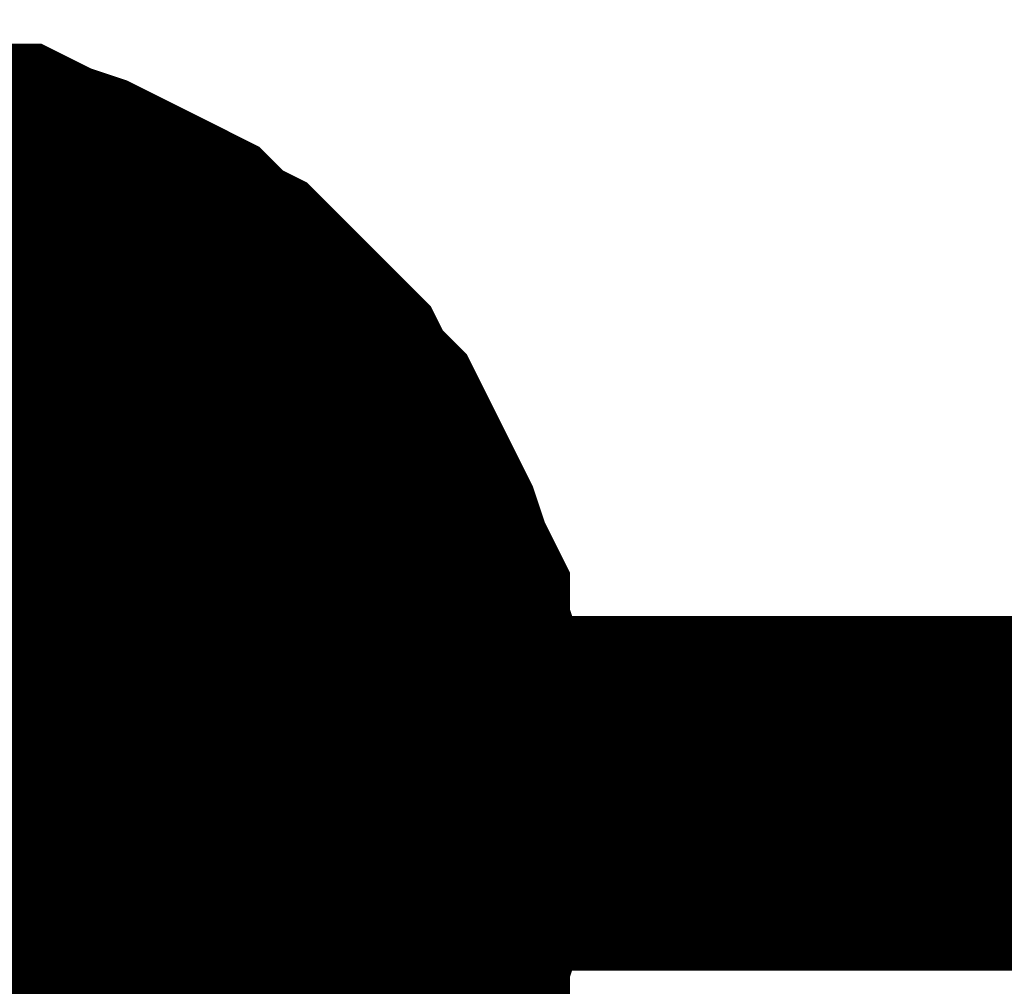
# Model space of a CAD drawing. Header units: inches. Extents: x 0 to 17, y 0 to 11.
# Tile 21 of 256: x 7.8069 to 7.8396, y 1.9435 to 1.9756. Entities that reach past the tile are written whole.
import ezdxf

# ---------------------------------------------------------------- set-up
doc = ezdxf.new("R2010")
doc.units = ezdxf.units.IN
doc.header["$MEASUREMENT"] = 0
doc.layers.add('Sheet', color=255, linetype='Continuous')

msp = doc.modelspace()

# ---------------------------------------------------------------- linework, layer by layer
at = {"layer": 'Sheet'}
for points in [[(7.800257, 1.969723, 0.0118, 0.0118, 0), (7.801446, 1.969723, 0.0118, 0.0118, 0), (7.802239, 1.969723, 0.0118, 0.0118, 0), (7.803428, 1.969327, 0.0118, 0.0118, 0), (7.804221, 1.969327, 0.0118, 0.0118, 0), (7.80541, 1.96893, 0.0118, 0.0118, 0), (7.806203, 1.96893, 0.0118, 0.0118, 0), (7.806996, 1.968534, 0.0118, 0.0118, 0), (7.808186, 1.968137, 0.0118, 0.0118, 0), (7.808979, 1.967741, 0.0118, 0.0118, 0), (7.809771, 1.967344, 0.0118, 0.0118, 0), (7.810564, 1.966948, 0.0118, 0.0118, 0), (7.811357, 1.966551, 0.0118, 0.0118, 0), (7.81215, 1.965758, 0.0118, 0.0118, 0), (7.812943, 1.965362, 0.0118, 0.0118, 0), (7.813736, 1.964569, 0.0118, 0.0118, 0), (7.814132, 1.964172, 0.0118, 0.0118, 0), (7.814925, 1.963379, 0.0118, 0.0118, 0), (7.815718, 1.962587, 0.0118, 0.0118, 0), (7.816115, 1.961794, 0.0118, 0.0118, 0), (7.816908, 1.961001, 0.0118, 0.0118, 0), (7.817304, 1.960208, 0.0118, 0.0118, 0), (7.817701, 1.959415, 0.0118, 0.0118, 0), (7.818097, 1.958622, 0.0118, 0.0118, 0), (7.818493, 1.957829, 0.0118, 0.0118, 0), (7.81889, 1.956639, 0.0118, 0.0118, 0), (7.819286, 1.955846, 0.0118, 0.0118, 0), (7.819286, 1.955053, 0.0118, 0.0118, 0), (7.819683, 1.953864, 0.0118, 0.0118, 0), (7.819683, 1.953071, 0.0118, 0.0118, 0), (7.820079, 1.951881, 0.0118, 0.0118, 0), (7.820079, 1.951089, 0.0118, 0.0118, 0), (7.820079, 1.949899, 0.0118, 0.0118, 0)], [(7.800257, 1.969723, 0.0118, 0.0118, 0), (7.801446, 1.969723, 0.0118, 0.0118, 0), (7.802239, 1.969723, 0.0118, 0.0118, 0), (7.803428, 1.969327, 0.0118, 0.0118, 0), (7.804221, 1.969327, 0.0118, 0.0118, 0), (7.80541, 1.96893, 0.0118, 0.0118, 0), (7.806203, 1.96893, 0.0118, 0.0118, 0), (7.806996, 1.968534, 0.0118, 0.0118, 0), (7.808186, 1.968137, 0.0118, 0.0118, 0), (7.808979, 1.967741, 0.0118, 0.0118, 0), (7.809771, 1.967344, 0.0118, 0.0118, 0), (7.810564, 1.966948, 0.0118, 0.0118, 0), (7.811357, 1.966551, 0.0118, 0.0118, 0), (7.81215, 1.965758, 0.0118, 0.0118, 0), (7.812943, 1.965362, 0.0118, 0.0118, 0), (7.813736, 1.964569, 0.0118, 0.0118, 0), (7.814132, 1.964172, 0.0118, 0.0118, 0), (7.814925, 1.963379, 0.0118, 0.0118, 0), (7.815718, 1.962587, 0.0118, 0.0118, 0), (7.816115, 1.961794, 0.0118, 0.0118, 0), (7.816908, 1.961001, 0.0118, 0.0118, 0), (7.817304, 1.960208, 0.0118, 0.0118, 0), (7.817701, 1.959415, 0.0118, 0.0118, 0), (7.818097, 1.958622, 0.0118, 0.0118, 0), (7.818493, 1.957829, 0.0118, 0.0118, 0), (7.81889, 1.956639, 0.0118, 0.0118, 0), (7.819286, 1.955846, 0.0118, 0.0118, 0), (7.819286, 1.955053, 0.0118, 0.0118, 0), (7.819683, 1.953864, 0.0118, 0.0118, 0), (7.819683, 1.953071, 0.0118, 0.0118, 0), (7.820079, 1.951881, 0.0118, 0.0118, 0), (7.820079, 1.951089, 0.0118, 0.0118, 0), (7.820079, 1.949899, 0.0118, 0.0118, 0)], [(7.800257, 1.969723, 0.0118, 0.0118, 0), (7.801446, 1.969723, 0.0118, 0.0118, 0), (7.802239, 1.969723, 0.0118, 0.0118, 0), (7.803428, 1.969327, 0.0118, 0.0118, 0), (7.804221, 1.969327, 0.0118, 0.0118, 0), (7.80541, 1.96893, 0.0118, 0.0118, 0), (7.806203, 1.96893, 0.0118, 0.0118, 0), (7.806996, 1.968534, 0.0118, 0.0118, 0), (7.808186, 1.968137, 0.0118, 0.0118, 0), (7.808979, 1.967741, 0.0118, 0.0118, 0), (7.809771, 1.967344, 0.0118, 0.0118, 0), (7.810564, 1.966948, 0.0118, 0.0118, 0), (7.811357, 1.966551, 0.0118, 0.0118, 0), (7.81215, 1.965758, 0.0118, 0.0118, 0), (7.812943, 1.965362, 0.0118, 0.0118, 0), (7.813736, 1.964569, 0.0118, 0.0118, 0), (7.814132, 1.964172, 0.0118, 0.0118, 0), (7.814925, 1.963379, 0.0118, 0.0118, 0), (7.815718, 1.962587, 0.0118, 0.0118, 0), (7.816115, 1.961794, 0.0118, 0.0118, 0), (7.816908, 1.961001, 0.0118, 0.0118, 0), (7.817304, 1.960208, 0.0118, 0.0118, 0), (7.817701, 1.959415, 0.0118, 0.0118, 0), (7.818097, 1.958622, 0.0118, 0.0118, 0), (7.818493, 1.957829, 0.0118, 0.0118, 0), (7.81889, 1.956639, 0.0118, 0.0118, 0), (7.819286, 1.955846, 0.0118, 0.0118, 0), (7.819286, 1.955053, 0.0118, 0.0118, 0), (7.819683, 1.953864, 0.0118, 0.0118, 0), (7.819683, 1.953071, 0.0118, 0.0118, 0), (7.820079, 1.951881, 0.0118, 0.0118, 0), (7.820079, 1.951089, 0.0118, 0.0118, 0), (7.820079, 1.949899, 0.0118, 0.0118, 0)], [(7.800257, 1.969723, 0.0118, 0.0118, 0), (7.801446, 1.969723, 0.0118, 0.0118, 0), (7.802239, 1.969723, 0.0118, 0.0118, 0), (7.803428, 1.969327, 0.0118, 0.0118, 0), (7.804221, 1.969327, 0.0118, 0.0118, 0), (7.80541, 1.96893, 0.0118, 0.0118, 0), (7.806203, 1.96893, 0.0118, 0.0118, 0), (7.806996, 1.968534, 0.0118, 0.0118, 0), (7.808186, 1.968137, 0.0118, 0.0118, 0), (7.808979, 1.967741, 0.0118, 0.0118, 0), (7.809771, 1.967344, 0.0118, 0.0118, 0), (7.810564, 1.966948, 0.0118, 0.0118, 0), (7.811357, 1.966551, 0.0118, 0.0118, 0), (7.81215, 1.965758, 0.0118, 0.0118, 0), (7.812943, 1.965362, 0.0118, 0.0118, 0), (7.813736, 1.964569, 0.0118, 0.0118, 0), (7.814132, 1.964172, 0.0118, 0.0118, 0), (7.814925, 1.963379, 0.0118, 0.0118, 0), (7.815718, 1.962587, 0.0118, 0.0118, 0), (7.816115, 1.961794, 0.0118, 0.0118, 0), (7.816908, 1.961001, 0.0118, 0.0118, 0), (7.817304, 1.960208, 0.0118, 0.0118, 0), (7.817701, 1.959415, 0.0118, 0.0118, 0), (7.818097, 1.958622, 0.0118, 0.0118, 0), (7.818493, 1.957829, 0.0118, 0.0118, 0), (7.81889, 1.956639, 0.0118, 0.0118, 0), (7.819286, 1.955846, 0.0118, 0.0118, 0), (7.819286, 1.955053, 0.0118, 0.0118, 0), (7.819683, 1.953864, 0.0118, 0.0118, 0), (7.819683, 1.953071, 0.0118, 0.0118, 0), (7.820079, 1.951881, 0.0118, 0.0118, 0), (7.820079, 1.951089, 0.0118, 0.0118, 0), (7.820079, 1.949899, 0.0118, 0.0118, 0)], [(7.800257, 1.969723, 0.0118, 0.0118, 0), (7.801446, 1.969723, 0.0118, 0.0118, 0), (7.802239, 1.969723, 0.0118, 0.0118, 0), (7.803428, 1.969327, 0.0118, 0.0118, 0), (7.804221, 1.969327, 0.0118, 0.0118, 0), (7.80541, 1.96893, 0.0118, 0.0118, 0), (7.806203, 1.96893, 0.0118, 0.0118, 0), (7.806996, 1.968534, 0.0118, 0.0118, 0), (7.808186, 1.968137, 0.0118, 0.0118, 0), (7.808979, 1.967741, 0.0118, 0.0118, 0), (7.809771, 1.967344, 0.0118, 0.0118, 0), (7.810564, 1.966948, 0.0118, 0.0118, 0), (7.811357, 1.966551, 0.0118, 0.0118, 0), (7.81215, 1.965758, 0.0118, 0.0118, 0), (7.812943, 1.965362, 0.0118, 0.0118, 0), (7.813736, 1.964569, 0.0118, 0.0118, 0), (7.814132, 1.964172, 0.0118, 0.0118, 0), (7.814925, 1.963379, 0.0118, 0.0118, 0), (7.815718, 1.962587, 0.0118, 0.0118, 0), (7.816115, 1.961794, 0.0118, 0.0118, 0), (7.816908, 1.961001, 0.0118, 0.0118, 0), (7.817304, 1.960208, 0.0118, 0.0118, 0), (7.817701, 1.959415, 0.0118, 0.0118, 0), (7.818097, 1.958622, 0.0118, 0.0118, 0), (7.818493, 1.957829, 0.0118, 0.0118, 0), (7.81889, 1.956639, 0.0118, 0.0118, 0), (7.819286, 1.955846, 0.0118, 0.0118, 0), (7.819286, 1.955053, 0.0118, 0.0118, 0), (7.819683, 1.953864, 0.0118, 0.0118, 0), (7.819683, 1.953071, 0.0118, 0.0118, 0), (7.820079, 1.951881, 0.0118, 0.0118, 0), (7.820079, 1.951089, 0.0118, 0.0118, 0), (7.820079, 1.949899, 0.0118, 0.0118, 0)], [(7.800257, 1.969723, 0.0118, 0.0118, 0), (7.801446, 1.969723, 0.0118, 0.0118, 0), (7.802239, 1.969723, 0.0118, 0.0118, 0), (7.803428, 1.969327, 0.0118, 0.0118, 0), (7.804221, 1.969327, 0.0118, 0.0118, 0), (7.80541, 1.96893, 0.0118, 0.0118, 0), (7.806203, 1.96893, 0.0118, 0.0118, 0), (7.806996, 1.968534, 0.0118, 0.0118, 0), (7.808186, 1.968137, 0.0118, 0.0118, 0), (7.808979, 1.967741, 0.0118, 0.0118, 0), (7.809771, 1.967344, 0.0118, 0.0118, 0), (7.810564, 1.966948, 0.0118, 0.0118, 0), (7.811357, 1.966551, 0.0118, 0.0118, 0), (7.81215, 1.965758, 0.0118, 0.0118, 0), (7.812943, 1.965362, 0.0118, 0.0118, 0), (7.813736, 1.964569, 0.0118, 0.0118, 0), (7.814132, 1.964172, 0.0118, 0.0118, 0), (7.814925, 1.963379, 0.0118, 0.0118, 0), (7.815718, 1.962587, 0.0118, 0.0118, 0), (7.816115, 1.961794, 0.0118, 0.0118, 0), (7.816908, 1.961001, 0.0118, 0.0118, 0), (7.817304, 1.960208, 0.0118, 0.0118, 0), (7.817701, 1.959415, 0.0118, 0.0118, 0), (7.818097, 1.958622, 0.0118, 0.0118, 0), (7.818493, 1.957829, 0.0118, 0.0118, 0), (7.81889, 1.956639, 0.0118, 0.0118, 0), (7.819286, 1.955846, 0.0118, 0.0118, 0), (7.819286, 1.955053, 0.0118, 0.0118, 0), (7.819683, 1.953864, 0.0118, 0.0118, 0), (7.819683, 1.953071, 0.0118, 0.0118, 0), (7.820079, 1.951881, 0.0118, 0.0118, 0), (7.820079, 1.951089, 0.0118, 0.0118, 0), (7.820079, 1.949899, 0.0118, 0.0118, 0)], [(7.804221, 1.969327, 0.0039, 0.0039, 0), (7.80541, 1.96893, 0.0039, 0.0039, 0), (7.806203, 1.96893, 0.0039, 0.0039, 0), (7.806996, 1.968534, 0.0039, 0.0039, 0), (7.808186, 1.968137, 0.0039, 0.0039, 0), (7.808979, 1.967741, 0.0039, 0.0039, 0), (7.809771, 1.967344, 0.0039, 0.0039, 0), (7.810564, 1.966948, 0.0039, 0.0039, 0), (7.811357, 1.966551, 0.0039, 0.0039, 0), (7.81215, 1.965758, 0.0039, 0.0039, 0), (7.812943, 1.965362, 0.0039, 0.0039, 0), (7.813736, 1.964569, 0.0039, 0.0039, 0), (7.814132, 1.964172, 0.0039, 0.0039, 0), (7.814925, 1.963379, 0.0039, 0.0039, 0), (7.815718, 1.962587, 0.0039, 0.0039, 0), (7.816115, 1.961794, 0.0039, 0.0039, 0), (7.816908, 1.961001, 0.0039, 0.0039, 0), (7.817304, 1.960208, 0.0039, 0.0039, 0), (7.817701, 1.959415, 0.0039, 0.0039, 0), (7.818097, 1.958622, 0.0039, 0.0039, 0), (7.818493, 1.957829, 0.0039, 0.0039, 0), (7.81889, 1.956639, 0.0039, 0.0039, 0), (7.819286, 1.955846, 0.0039, 0.0039, 0), (7.819286, 1.955053, 0.0039, 0.0039, 0), (7.819683, 1.953864, 0.0039, 0.0039, 0), (7.819683, 1.953071, 0.0039, 0.0039, 0), (7.820079, 1.951881, 0.0039, 0.0039, 0), (7.820079, 1.951089, 0.0039, 0.0039, 0), (7.820079, 1.949899, 0.0039, 0.0039, 0)], [(7.804221, 1.969327, 0.0039, 0.0039, 0), (7.80541, 1.96893, 0.0039, 0.0039, 0), (7.806203, 1.96893, 0.0039, 0.0039, 0), (7.806996, 1.968534, 0.0039, 0.0039, 0), (7.808186, 1.968137, 0.0039, 0.0039, 0), (7.808979, 1.967741, 0.0039, 0.0039, 0), (7.809771, 1.967344, 0.0039, 0.0039, 0), (7.810564, 1.966948, 0.0039, 0.0039, 0), (7.811357, 1.966551, 0.0039, 0.0039, 0), (7.81215, 1.965758, 0.0039, 0.0039, 0), (7.812943, 1.965362, 0.0039, 0.0039, 0), (7.813736, 1.964569, 0.0039, 0.0039, 0), (7.814132, 1.964172, 0.0039, 0.0039, 0), (7.814925, 1.963379, 0.0039, 0.0039, 0), (7.815718, 1.962587, 0.0039, 0.0039, 0), (7.816115, 1.961794, 0.0039, 0.0039, 0), (7.816908, 1.961001, 0.0039, 0.0039, 0), (7.817304, 1.960208, 0.0039, 0.0039, 0), (7.817701, 1.959415, 0.0039, 0.0039, 0), (7.818097, 1.958622, 0.0039, 0.0039, 0), (7.818493, 1.957829, 0.0039, 0.0039, 0), (7.81889, 1.956639, 0.0039, 0.0039, 0), (7.819286, 1.955846, 0.0039, 0.0039, 0), (7.819286, 1.955053, 0.0039, 0.0039, 0), (7.819683, 1.953864, 0.0039, 0.0039, 0), (7.819683, 1.953071, 0.0039, 0.0039, 0), (7.820079, 1.951881, 0.0039, 0.0039, 0), (7.820079, 1.951089, 0.0039, 0.0039, 0), (7.820079, 1.949899, 0.0039, 0.0039, 0)], [(7.804221, 1.969327, 0.0039, 0.0039, 0), (7.80541, 1.96893, 0.0039, 0.0039, 0), (7.806203, 1.96893, 0.0039, 0.0039, 0), (7.806996, 1.968534, 0.0039, 0.0039, 0), (7.808186, 1.968137, 0.0039, 0.0039, 0), (7.808979, 1.967741, 0.0039, 0.0039, 0), (7.809771, 1.967344, 0.0039, 0.0039, 0), (7.810564, 1.966948, 0.0039, 0.0039, 0), (7.811357, 1.966551, 0.0039, 0.0039, 0), (7.81215, 1.965758, 0.0039, 0.0039, 0), (7.812943, 1.965362, 0.0039, 0.0039, 0), (7.813736, 1.964569, 0.0039, 0.0039, 0), (7.814132, 1.964172, 0.0039, 0.0039, 0), (7.814925, 1.963379, 0.0039, 0.0039, 0), (7.815718, 1.962587, 0.0039, 0.0039, 0), (7.816115, 1.961794, 0.0039, 0.0039, 0), (7.816908, 1.961001, 0.0039, 0.0039, 0), (7.817304, 1.960208, 0.0039, 0.0039, 0), (7.817701, 1.959415, 0.0039, 0.0039, 0), (7.818097, 1.958622, 0.0039, 0.0039, 0), (7.818493, 1.957829, 0.0039, 0.0039, 0), (7.81889, 1.956639, 0.0039, 0.0039, 0), (7.819286, 1.955846, 0.0039, 0.0039, 0), (7.819286, 1.955053, 0.0039, 0.0039, 0), (7.819683, 1.953864, 0.0039, 0.0039, 0), (7.819683, 1.953071, 0.0039, 0.0039, 0), (7.820079, 1.951881, 0.0039, 0.0039, 0), (7.820079, 1.951089, 0.0039, 0.0039, 0), (7.820079, 1.949899, 0.0039, 0.0039, 0)], [(7.804221, 1.969327, 0.0039, 0.0039, 0), (7.80541, 1.96893, 0.0039, 0.0039, 0), (7.806203, 1.96893, 0.0039, 0.0039, 0), (7.806996, 1.968534, 0.0039, 0.0039, 0), (7.808186, 1.968137, 0.0039, 0.0039, 0), (7.808979, 1.967741, 0.0039, 0.0039, 0), (7.809771, 1.967344, 0.0039, 0.0039, 0), (7.810564, 1.966948, 0.0039, 0.0039, 0), (7.811357, 1.966551, 0.0039, 0.0039, 0), (7.81215, 1.965758, 0.0039, 0.0039, 0), (7.812943, 1.965362, 0.0039, 0.0039, 0), (7.813736, 1.964569, 0.0039, 0.0039, 0), (7.814132, 1.964172, 0.0039, 0.0039, 0), (7.814925, 1.963379, 0.0039, 0.0039, 0), (7.815718, 1.962587, 0.0039, 0.0039, 0), (7.816115, 1.961794, 0.0039, 0.0039, 0), (7.816908, 1.961001, 0.0039, 0.0039, 0), (7.817304, 1.960208, 0.0039, 0.0039, 0), (7.817701, 1.959415, 0.0039, 0.0039, 0), (7.818097, 1.958622, 0.0039, 0.0039, 0), (7.818493, 1.957829, 0.0039, 0.0039, 0), (7.81889, 1.956639, 0.0039, 0.0039, 0), (7.819286, 1.955846, 0.0039, 0.0039, 0), (7.819286, 1.955053, 0.0039, 0.0039, 0), (7.819683, 1.953864, 0.0039, 0.0039, 0), (7.819683, 1.953071, 0.0039, 0.0039, 0), (7.820079, 1.951881, 0.0039, 0.0039, 0), (7.820079, 1.951089, 0.0039, 0.0039, 0), (7.820079, 1.949899, 0.0039, 0.0039, 0)], [(7.804221, 1.969327, 0.0039, 0.0039, 0), (7.80541, 1.96893, 0.0039, 0.0039, 0), (7.806203, 1.96893, 0.0039, 0.0039, 0), (7.806996, 1.968534, 0.0039, 0.0039, 0), (7.808186, 1.968137, 0.0039, 0.0039, 0), (7.808979, 1.967741, 0.0039, 0.0039, 0), (7.809771, 1.967344, 0.0039, 0.0039, 0), (7.810564, 1.966948, 0.0039, 0.0039, 0), (7.811357, 1.966551, 0.0039, 0.0039, 0), (7.81215, 1.965758, 0.0039, 0.0039, 0), (7.812943, 1.965362, 0.0039, 0.0039, 0), (7.813736, 1.964569, 0.0039, 0.0039, 0), (7.814132, 1.964172, 0.0039, 0.0039, 0), (7.814925, 1.963379, 0.0039, 0.0039, 0), (7.815718, 1.962587, 0.0039, 0.0039, 0), (7.816115, 1.961794, 0.0039, 0.0039, 0), (7.816908, 1.961001, 0.0039, 0.0039, 0), (7.817304, 1.960208, 0.0039, 0.0039, 0), (7.817701, 1.959415, 0.0039, 0.0039, 0), (7.818097, 1.958622, 0.0039, 0.0039, 0), (7.818493, 1.957829, 0.0039, 0.0039, 0), (7.81889, 1.956639, 0.0039, 0.0039, 0), (7.819286, 1.955846, 0.0039, 0.0039, 0), (7.819286, 1.955053, 0.0039, 0.0039, 0), (7.819683, 1.953864, 0.0039, 0.0039, 0), (7.819683, 1.953071, 0.0039, 0.0039, 0), (7.820079, 1.951881, 0.0039, 0.0039, 0), (7.820079, 1.951089, 0.0039, 0.0039, 0), (7.820079, 1.949899, 0.0039, 0.0039, 0)], [(7.804221, 1.969327, 0.0039, 0.0039, 0), (7.80541, 1.96893, 0.0039, 0.0039, 0), (7.806203, 1.96893, 0.0039, 0.0039, 0), (7.806996, 1.968534, 0.0039, 0.0039, 0), (7.808186, 1.968137, 0.0039, 0.0039, 0), (7.808979, 1.967741, 0.0039, 0.0039, 0), (7.809771, 1.967344, 0.0039, 0.0039, 0), (7.810564, 1.966948, 0.0039, 0.0039, 0), (7.811357, 1.966551, 0.0039, 0.0039, 0), (7.81215, 1.965758, 0.0039, 0.0039, 0), (7.812943, 1.965362, 0.0039, 0.0039, 0), (7.813736, 1.964569, 0.0039, 0.0039, 0), (7.814132, 1.964172, 0.0039, 0.0039, 0), (7.814925, 1.963379, 0.0039, 0.0039, 0), (7.815718, 1.962587, 0.0039, 0.0039, 0), (7.816115, 1.961794, 0.0039, 0.0039, 0), (7.816908, 1.961001, 0.0039, 0.0039, 0), (7.817304, 1.960208, 0.0039, 0.0039, 0), (7.817701, 1.959415, 0.0039, 0.0039, 0), (7.818097, 1.958622, 0.0039, 0.0039, 0), (7.818493, 1.957829, 0.0039, 0.0039, 0), (7.81889, 1.956639, 0.0039, 0.0039, 0), (7.819286, 1.955846, 0.0039, 0.0039, 0), (7.819286, 1.955053, 0.0039, 0.0039, 0), (7.819683, 1.953864, 0.0039, 0.0039, 0), (7.819683, 1.953071, 0.0039, 0.0039, 0), (7.820079, 1.951881, 0.0039, 0.0039, 0), (7.820079, 1.951089, 0.0039, 0.0039, 0), (7.820079, 1.949899, 0.0039, 0.0039, 0)], [(7.800257, 1.949899, 0.0118, 0.0118, 0), (8.35014, 1.949899, 0.0118, 0.0118, 0)], [(7.820079, 1.949899, 0.0118, 0.0118, 0), (7.820079, 1.94871, 0.0118, 0.0118, 0), (7.820079, 1.947917, 0.0118, 0.0118, 0), (7.819683, 1.946727, 0.0118, 0.0118, 0), (7.819683, 1.945934, 0.0118, 0.0118, 0), (7.819286, 1.944745, 0.0118, 0.0118, 0), (7.819286, 1.943952, 0.0118, 0.0118, 0), (7.81889, 1.943159, 0.0118, 0.0118, 0), (7.818493, 1.941969, 0.0118, 0.0118, 0), (7.818097, 1.941176, 0.0118, 0.0118, 0), (7.817701, 1.940384, 0.0118, 0.0118, 0), (7.817304, 1.939591, 0.0118, 0.0118, 0), (7.816908, 1.938798, 0.0118, 0.0118, 0), (7.816115, 1.938005, 0.0118, 0.0118, 0), (7.815718, 1.937212, 0.0118, 0.0118, 0)], [(7.820079, 1.949899, 0.0118, 0.0118, 0), (7.820079, 1.94871, 0.0118, 0.0118, 0), (7.820079, 1.947917, 0.0118, 0.0118, 0), (7.819683, 1.946727, 0.0118, 0.0118, 0), (7.819683, 1.945934, 0.0118, 0.0118, 0), (7.819286, 1.944745, 0.0118, 0.0118, 0), (7.819286, 1.943952, 0.0118, 0.0118, 0), (7.81889, 1.943159, 0.0118, 0.0118, 0), (7.818493, 1.941969, 0.0118, 0.0118, 0), (7.818097, 1.941176, 0.0118, 0.0118, 0), (7.817701, 1.940384, 0.0118, 0.0118, 0), (7.817304, 1.939591, 0.0118, 0.0118, 0), (7.816908, 1.938798, 0.0118, 0.0118, 0), (7.816115, 1.938005, 0.0118, 0.0118, 0), (7.815718, 1.937212, 0.0118, 0.0118, 0)], [(7.820079, 1.949899, 0.0118, 0.0118, 0), (7.820079, 1.94871, 0.0118, 0.0118, 0), (7.820079, 1.947917, 0.0118, 0.0118, 0), (7.819683, 1.946727, 0.0118, 0.0118, 0), (7.819683, 1.945934, 0.0118, 0.0118, 0), (7.819286, 1.944745, 0.0118, 0.0118, 0), (7.819286, 1.943952, 0.0118, 0.0118, 0), (7.81889, 1.943159, 0.0118, 0.0118, 0), (7.818493, 1.941969, 0.0118, 0.0118, 0), (7.818097, 1.941176, 0.0118, 0.0118, 0), (7.817701, 1.940384, 0.0118, 0.0118, 0), (7.817304, 1.939591, 0.0118, 0.0118, 0), (7.816908, 1.938798, 0.0118, 0.0118, 0), (7.816115, 1.938005, 0.0118, 0.0118, 0), (7.815718, 1.937212, 0.0118, 0.0118, 0)], [(7.820079, 1.949899, 0.0118, 0.0118, 0), (7.820079, 1.94871, 0.0118, 0.0118, 0), (7.820079, 1.947917, 0.0118, 0.0118, 0), (7.819683, 1.946727, 0.0118, 0.0118, 0), (7.819683, 1.945934, 0.0118, 0.0118, 0), (7.819286, 1.944745, 0.0118, 0.0118, 0), (7.819286, 1.943952, 0.0118, 0.0118, 0), (7.81889, 1.943159, 0.0118, 0.0118, 0), (7.818493, 1.941969, 0.0118, 0.0118, 0), (7.818097, 1.941176, 0.0118, 0.0118, 0), (7.817701, 1.940384, 0.0118, 0.0118, 0), (7.817304, 1.939591, 0.0118, 0.0118, 0), (7.816908, 1.938798, 0.0118, 0.0118, 0), (7.816115, 1.938005, 0.0118, 0.0118, 0), (7.815718, 1.937212, 0.0118, 0.0118, 0)], [(7.820079, 1.949899, 0.0118, 0.0118, 0), (7.820079, 1.94871, 0.0118, 0.0118, 0), (7.820079, 1.947917, 0.0118, 0.0118, 0), (7.819683, 1.946727, 0.0118, 0.0118, 0), (7.819683, 1.945934, 0.0118, 0.0118, 0), (7.819286, 1.944745, 0.0118, 0.0118, 0), (7.819286, 1.943952, 0.0118, 0.0118, 0), (7.81889, 1.943159, 0.0118, 0.0118, 0), (7.818493, 1.941969, 0.0118, 0.0118, 0), (7.818097, 1.941176, 0.0118, 0.0118, 0), (7.817701, 1.940384, 0.0118, 0.0118, 0), (7.817304, 1.939591, 0.0118, 0.0118, 0), (7.816908, 1.938798, 0.0118, 0.0118, 0), (7.816115, 1.938005, 0.0118, 0.0118, 0), (7.815718, 1.937212, 0.0118, 0.0118, 0)], [(7.820079, 1.949899, 0.0118, 0.0118, 0), (7.820079, 1.94871, 0.0118, 0.0118, 0), (7.820079, 1.947917, 0.0118, 0.0118, 0), (7.819683, 1.946727, 0.0118, 0.0118, 0), (7.819683, 1.945934, 0.0118, 0.0118, 0), (7.819286, 1.944745, 0.0118, 0.0118, 0), (7.819286, 1.943952, 0.0118, 0.0118, 0), (7.81889, 1.943159, 0.0118, 0.0118, 0), (7.818493, 1.941969, 0.0118, 0.0118, 0), (7.818097, 1.941176, 0.0118, 0.0118, 0), (7.817701, 1.940384, 0.0118, 0.0118, 0), (7.817304, 1.939591, 0.0118, 0.0118, 0), (7.816908, 1.938798, 0.0118, 0.0118, 0), (7.816115, 1.938005, 0.0118, 0.0118, 0), (7.815718, 1.937212, 0.0118, 0.0118, 0)], [(7.820079, 1.949899, 0.0118, 0.0118, 0), (7.820079, 1.949899, 0.0118, 0.0118, 0), (7.820079, 1.949899, 0.0118, 0.0118, 0), (7.820079, 1.949899, 0.0118, 0.0118, 0), (7.820079, 1.949899, 0.0118, 0.0118, 0), (7.820079, 1.949899, 0.0118, 0.0118, 0), (7.820079, 1.949899, 0.0118, 0.0118, 0), (7.820079, 1.949899, 0.0118, 0.0118, 0), (7.820079, 1.949899, 0.0118, 0.0118, 0), (7.820079, 1.949899, 0.0118, 0.0118, 0), (7.820079, 1.949899, 0.0118, 0.0118, 0), (7.820079, 1.949899, 0.0118, 0.0118, 0), (7.820079, 1.949899, 0.0118, 0.0118, 0), (7.820079, 1.949899, 0.0118, 0.0118, 0), (7.820079, 1.949899, 0.0118, 0.0118, 0), (7.820079, 1.949899, 0.0118, 0.0118, 0), (7.820079, 1.949899, 0.0118, 0.0118, 0), (7.820079, 1.949899, 0.0118, 0.0118, 0), (7.820079, 1.949899, 0.0118, 0.0118, 0), (7.820079, 1.949899, 0.0118, 0.0118, 0), (7.820079, 1.949899, 0.0118, 0.0118, 0), (7.820079, 1.949899, 0.0118, 0.0118, 0), (7.820079, 1.949899, 0.0118, 0.0118, 0), (7.820079, 1.949899, 0.0118, 0.0118, 0), (7.820079, 1.949899, 0.0118, 0.0118, 0), (7.820079, 1.949899, 0.0118, 0.0118, 0), (7.820079, 1.949899, 0.0118, 0.0118, 0), (7.820079, 1.949899, 0.0118, 0.0118, 0), (7.820079, 1.949899, 0.0118, 0.0118, 0), (7.820079, 1.949899, 0.0118, 0.0118, 0), (7.820079, 1.949899, 0.0118, 0.0118, 0), (7.820079, 1.949899, 0.0118, 0.0118, 0), (7.820079, 1.949899, 0.0118, 0.0118, 0)], [(7.820079, 1.949899, 0.0118, 0.0118, 0), (7.820079, 1.949899, 0.0118, 0.0118, 0)], [(7.820079, 1.949899, 0.0118, 0.0118, 0), (7.820079, 1.949899, 0.0118, 0.0118, 0), (7.820079, 1.949899, 0.0118, 0.0118, 0), (7.820079, 1.949899, 0.0118, 0.0118, 0), (7.820079, 1.949899, 0.0118, 0.0118, 0), (7.820079, 1.949899, 0.0118, 0.0118, 0), (7.820079, 1.949899, 0.0118, 0.0118, 0), (7.820079, 1.949899, 0.0118, 0.0118, 0), (7.820079, 1.949899, 0.0118, 0.0118, 0), (7.820079, 1.949899, 0.0118, 0.0118, 0), (7.820079, 1.949899, 0.0118, 0.0118, 0), (7.820079, 1.949899, 0.0118, 0.0118, 0), (7.820079, 1.949899, 0.0118, 0.0118, 0), (7.820079, 1.949899, 0.0118, 0.0118, 0), (7.820079, 1.949899, 0.0118, 0.0118, 0), (7.820079, 1.949899, 0.0118, 0.0118, 0), (7.820079, 1.949899, 0.0118, 0.0118, 0), (7.820079, 1.949899, 0.0118, 0.0118, 0), (7.820079, 1.949899, 0.0118, 0.0118, 0), (7.820079, 1.949899, 0.0118, 0.0118, 0), (7.820079, 1.949899, 0.0118, 0.0118, 0), (7.820079, 1.949899, 0.0118, 0.0118, 0), (7.820079, 1.949899, 0.0118, 0.0118, 0), (7.820079, 1.949899, 0.0118, 0.0118, 0), (7.820079, 1.949899, 0.0118, 0.0118, 0), (7.820079, 1.949899, 0.0118, 0.0118, 0), (7.820079, 1.949899, 0.0118, 0.0118, 0), (7.820079, 1.949899, 0.0118, 0.0118, 0), (7.820079, 1.949899, 0.0118, 0.0118, 0), (7.820079, 1.949899, 0.0118, 0.0118, 0), (7.820079, 1.949899, 0.0118, 0.0118, 0), (7.820079, 1.949899, 0.0118, 0.0118, 0), (7.820079, 1.949899, 0.0118, 0.0118, 0)], [(7.820079, 1.949899, 0.0118, 0.0118, 0), (7.820079, 1.949899, 0.0118, 0.0118, 0)], [(7.820079, 1.949899, 0.0118, 0.0118, 0), (7.820079, 1.949899, 0.0118, 0.0118, 0), (7.820079, 1.949899, 0.0118, 0.0118, 0), (7.820079, 1.949899, 0.0118, 0.0118, 0), (7.820079, 1.949899, 0.0118, 0.0118, 0), (7.820079, 1.949899, 0.0118, 0.0118, 0), (7.820079, 1.949899, 0.0118, 0.0118, 0), (7.820079, 1.949899, 0.0118, 0.0118, 0), (7.820079, 1.949899, 0.0118, 0.0118, 0), (7.820079, 1.949899, 0.0118, 0.0118, 0), (7.820079, 1.949899, 0.0118, 0.0118, 0), (7.820079, 1.949899, 0.0118, 0.0118, 0), (7.820079, 1.949899, 0.0118, 0.0118, 0), (7.820079, 1.949899, 0.0118, 0.0118, 0), (7.820079, 1.949899, 0.0118, 0.0118, 0), (7.820079, 1.949899, 0.0118, 0.0118, 0), (7.820079, 1.949899, 0.0118, 0.0118, 0), (7.820079, 1.949899, 0.0118, 0.0118, 0), (7.820079, 1.949899, 0.0118, 0.0118, 0), (7.820079, 1.949899, 0.0118, 0.0118, 0), (7.820079, 1.949899, 0.0118, 0.0118, 0), (7.820079, 1.949899, 0.0118, 0.0118, 0), (7.820079, 1.949899, 0.0118, 0.0118, 0), (7.820079, 1.949899, 0.0118, 0.0118, 0), (7.820079, 1.949899, 0.0118, 0.0118, 0), (7.820079, 1.949899, 0.0118, 0.0118, 0), (7.820079, 1.949899, 0.0118, 0.0118, 0), (7.820079, 1.949899, 0.0118, 0.0118, 0), (7.820079, 1.949899, 0.0118, 0.0118, 0), (7.820079, 1.949899, 0.0118, 0.0118, 0), (7.820079, 1.949899, 0.0118, 0.0118, 0), (7.820079, 1.949899, 0.0118, 0.0118, 0), (7.820079, 1.949899, 0.0118, 0.0118, 0)], [(7.820079, 1.949899, 0.0118, 0.0118, 0), (7.820079, 1.949899, 0.0118, 0.0118, 0)], [(7.820079, 1.949899, 0.0118, 0.0118, 0), (7.820079, 1.949899, 0.0118, 0.0118, 0), (7.820079, 1.949899, 0.0118, 0.0118, 0), (7.820079, 1.949899, 0.0118, 0.0118, 0), (7.820079, 1.949899, 0.0118, 0.0118, 0), (7.820079, 1.949899, 0.0118, 0.0118, 0), (7.820079, 1.949899, 0.0118, 0.0118, 0), (7.820079, 1.949899, 0.0118, 0.0118, 0), (7.820079, 1.949899, 0.0118, 0.0118, 0), (7.820079, 1.949899, 0.0118, 0.0118, 0), (7.820079, 1.949899, 0.0118, 0.0118, 0), (7.820079, 1.949899, 0.0118, 0.0118, 0), (7.820079, 1.949899, 0.0118, 0.0118, 0), (7.820079, 1.949899, 0.0118, 0.0118, 0), (7.820079, 1.949899, 0.0118, 0.0118, 0), (7.820079, 1.949899, 0.0118, 0.0118, 0), (7.820079, 1.949899, 0.0118, 0.0118, 0), (7.820079, 1.949899, 0.0118, 0.0118, 0), (7.820079, 1.949899, 0.0118, 0.0118, 0), (7.820079, 1.949899, 0.0118, 0.0118, 0), (7.820079, 1.949899, 0.0118, 0.0118, 0), (7.820079, 1.949899, 0.0118, 0.0118, 0), (7.820079, 1.949899, 0.0118, 0.0118, 0), (7.820079, 1.949899, 0.0118, 0.0118, 0), (7.820079, 1.949899, 0.0118, 0.0118, 0), (7.820079, 1.949899, 0.0118, 0.0118, 0), (7.820079, 1.949899, 0.0118, 0.0118, 0), (7.820079, 1.949899, 0.0118, 0.0118, 0), (7.820079, 1.949899, 0.0118, 0.0118, 0), (7.820079, 1.949899, 0.0118, 0.0118, 0), (7.820079, 1.949899, 0.0118, 0.0118, 0), (7.820079, 1.949899, 0.0118, 0.0118, 0), (7.820079, 1.949899, 0.0118, 0.0118, 0)], [(7.820079, 1.949899, 0.0118, 0.0118, 0), (7.820079, 1.949899, 0.0118, 0.0118, 0)], [(7.820079, 1.949899, 0.0118, 0.0118, 0), (7.820079, 1.949899, 0.0118, 0.0118, 0), (7.820079, 1.949899, 0.0118, 0.0118, 0), (7.820079, 1.949899, 0.0118, 0.0118, 0), (7.820079, 1.949899, 0.0118, 0.0118, 0), (7.820079, 1.949899, 0.0118, 0.0118, 0), (7.820079, 1.949899, 0.0118, 0.0118, 0), (7.820079, 1.949899, 0.0118, 0.0118, 0), (7.820079, 1.949899, 0.0118, 0.0118, 0), (7.820079, 1.949899, 0.0118, 0.0118, 0), (7.820079, 1.949899, 0.0118, 0.0118, 0), (7.820079, 1.949899, 0.0118, 0.0118, 0), (7.820079, 1.949899, 0.0118, 0.0118, 0), (7.820079, 1.949899, 0.0118, 0.0118, 0), (7.820079, 1.949899, 0.0118, 0.0118, 0), (7.820079, 1.949899, 0.0118, 0.0118, 0), (7.820079, 1.949899, 0.0118, 0.0118, 0), (7.820079, 1.949899, 0.0118, 0.0118, 0), (7.820079, 1.949899, 0.0118, 0.0118, 0), (7.820079, 1.949899, 0.0118, 0.0118, 0), (7.820079, 1.949899, 0.0118, 0.0118, 0), (7.820079, 1.949899, 0.0118, 0.0118, 0), (7.820079, 1.949899, 0.0118, 0.0118, 0), (7.820079, 1.949899, 0.0118, 0.0118, 0), (7.820079, 1.949899, 0.0118, 0.0118, 0), (7.820079, 1.949899, 0.0118, 0.0118, 0), (7.820079, 1.949899, 0.0118, 0.0118, 0), (7.820079, 1.949899, 0.0118, 0.0118, 0), (7.820079, 1.949899, 0.0118, 0.0118, 0), (7.820079, 1.949899, 0.0118, 0.0118, 0), (7.820079, 1.949899, 0.0118, 0.0118, 0), (7.820079, 1.949899, 0.0118, 0.0118, 0), (7.820079, 1.949899, 0.0118, 0.0118, 0)], [(7.820079, 1.949899, 0.0118, 0.0118, 0), (7.820079, 1.949899, 0.0118, 0.0118, 0)], [(7.820079, 1.949899, 0.0118, 0.0118, 0), (7.820079, 1.949899, 0.0118, 0.0118, 0), (7.820079, 1.949899, 0.0118, 0.0118, 0), (7.820079, 1.949899, 0.0118, 0.0118, 0), (7.820079, 1.949899, 0.0118, 0.0118, 0), (7.820079, 1.949899, 0.0118, 0.0118, 0), (7.820079, 1.949899, 0.0118, 0.0118, 0), (7.820079, 1.949899, 0.0118, 0.0118, 0), (7.820079, 1.949899, 0.0118, 0.0118, 0), (7.820079, 1.949899, 0.0118, 0.0118, 0), (7.820079, 1.949899, 0.0118, 0.0118, 0), (7.820079, 1.949899, 0.0118, 0.0118, 0), (7.820079, 1.949899, 0.0118, 0.0118, 0), (7.820079, 1.949899, 0.0118, 0.0118, 0), (7.820079, 1.949899, 0.0118, 0.0118, 0), (7.820079, 1.949899, 0.0118, 0.0118, 0), (7.820079, 1.949899, 0.0118, 0.0118, 0), (7.820079, 1.949899, 0.0118, 0.0118, 0), (7.820079, 1.949899, 0.0118, 0.0118, 0), (7.820079, 1.949899, 0.0118, 0.0118, 0), (7.820079, 1.949899, 0.0118, 0.0118, 0), (7.820079, 1.949899, 0.0118, 0.0118, 0), (7.820079, 1.949899, 0.0118, 0.0118, 0), (7.820079, 1.949899, 0.0118, 0.0118, 0), (7.820079, 1.949899, 0.0118, 0.0118, 0), (7.820079, 1.949899, 0.0118, 0.0118, 0), (7.820079, 1.949899, 0.0118, 0.0118, 0), (7.820079, 1.949899, 0.0118, 0.0118, 0), (7.820079, 1.949899, 0.0118, 0.0118, 0), (7.820079, 1.949899, 0.0118, 0.0118, 0), (7.820079, 1.949899, 0.0118, 0.0118, 0), (7.820079, 1.949899, 0.0118, 0.0118, 0), (7.820079, 1.949899, 0.0118, 0.0118, 0)], [(7.820079, 1.949899, 0.0118, 0.0118, 0), (7.820079, 1.949899, 0.0118, 0.0118, 0)], [(7.820079, 1.949899, 0.0039, 0.0039, 0), (7.820079, 1.94871, 0.0039, 0.0039, 0), (7.820079, 1.947917, 0.0039, 0.0039, 0), (7.819683, 1.946727, 0.0039, 0.0039, 0), (7.819683, 1.945934, 0.0039, 0.0039, 0), (7.819286, 1.944745, 0.0039, 0.0039, 0), (7.819286, 1.943952, 0.0039, 0.0039, 0), (7.81889, 1.943159, 0.0039, 0.0039, 0), (7.818493, 1.941969, 0.0039, 0.0039, 0), (7.818097, 1.941176, 0.0039, 0.0039, 0)], [(7.820079, 1.949899, 0.0039, 0.0039, 0), (7.820079, 1.94871, 0.0039, 0.0039, 0), (7.820079, 1.947917, 0.0039, 0.0039, 0), (7.819683, 1.946727, 0.0039, 0.0039, 0), (7.819683, 1.945934, 0.0039, 0.0039, 0), (7.819286, 1.944745, 0.0039, 0.0039, 0), (7.819286, 1.943952, 0.0039, 0.0039, 0), (7.81889, 1.943159, 0.0039, 0.0039, 0), (7.818493, 1.941969, 0.0039, 0.0039, 0), (7.818097, 1.941176, 0.0039, 0.0039, 0)], [(7.820079, 1.949899, 0.0039, 0.0039, 0), (7.820079, 1.94871, 0.0039, 0.0039, 0), (7.820079, 1.947917, 0.0039, 0.0039, 0), (7.819683, 1.946727, 0.0039, 0.0039, 0), (7.819683, 1.945934, 0.0039, 0.0039, 0), (7.819286, 1.944745, 0.0039, 0.0039, 0), (7.819286, 1.943952, 0.0039, 0.0039, 0), (7.81889, 1.943159, 0.0039, 0.0039, 0), (7.818493, 1.941969, 0.0039, 0.0039, 0), (7.818097, 1.941176, 0.0039, 0.0039, 0)], [(7.820079, 1.949899, 0.0039, 0.0039, 0), (7.820079, 1.94871, 0.0039, 0.0039, 0), (7.820079, 1.947917, 0.0039, 0.0039, 0), (7.819683, 1.946727, 0.0039, 0.0039, 0), (7.819683, 1.945934, 0.0039, 0.0039, 0), (7.819286, 1.944745, 0.0039, 0.0039, 0), (7.819286, 1.943952, 0.0039, 0.0039, 0), (7.81889, 1.943159, 0.0039, 0.0039, 0), (7.818493, 1.941969, 0.0039, 0.0039, 0), (7.818097, 1.941176, 0.0039, 0.0039, 0)], [(7.820079, 1.949899, 0.0039, 0.0039, 0), (7.820079, 1.94871, 0.0039, 0.0039, 0), (7.820079, 1.947917, 0.0039, 0.0039, 0), (7.819683, 1.946727, 0.0039, 0.0039, 0), (7.819683, 1.945934, 0.0039, 0.0039, 0), (7.819286, 1.944745, 0.0039, 0.0039, 0), (7.819286, 1.943952, 0.0039, 0.0039, 0), (7.81889, 1.943159, 0.0039, 0.0039, 0), (7.818493, 1.941969, 0.0039, 0.0039, 0), (7.818097, 1.941176, 0.0039, 0.0039, 0)], [(7.820079, 1.949899, 0.0039, 0.0039, 0), (7.820079, 1.94871, 0.0039, 0.0039, 0), (7.820079, 1.947917, 0.0039, 0.0039, 0), (7.819683, 1.946727, 0.0039, 0.0039, 0), (7.819683, 1.945934, 0.0039, 0.0039, 0), (7.819286, 1.944745, 0.0039, 0.0039, 0), (7.819286, 1.943952, 0.0039, 0.0039, 0), (7.81889, 1.943159, 0.0039, 0.0039, 0), (7.818493, 1.941969, 0.0039, 0.0039, 0), (7.818097, 1.941176, 0.0039, 0.0039, 0)], [(7.820079, 1.949899, 0.0039, 0.0039, 0), (7.820079, 1.949899, 0.0039, 0.0039, 0), (7.820079, 1.949899, 0.0039, 0.0039, 0), (7.820079, 1.949899, 0.0039, 0.0039, 0), (7.820079, 1.949899, 0.0039, 0.0039, 0), (7.820079, 1.949899, 0.0039, 0.0039, 0), (7.820079, 1.949899, 0.0039, 0.0039, 0), (7.820079, 1.949899, 0.0039, 0.0039, 0), (7.820079, 1.949899, 0.0039, 0.0039, 0), (7.820079, 1.949899, 0.0039, 0.0039, 0), (7.820079, 1.949899, 0.0039, 0.0039, 0), (7.820079, 1.949899, 0.0039, 0.0039, 0), (7.820079, 1.949899, 0.0039, 0.0039, 0), (7.820079, 1.949899, 0.0039, 0.0039, 0), (7.820079, 1.949899, 0.0039, 0.0039, 0), (7.820079, 1.949899, 0.0039, 0.0039, 0), (7.820079, 1.949899, 0.0039, 0.0039, 0), (7.820079, 1.949899, 0.0039, 0.0039, 0), (7.820079, 1.949899, 0.0039, 0.0039, 0), (7.820079, 1.949899, 0.0039, 0.0039, 0), (7.820079, 1.949899, 0.0039, 0.0039, 0), (7.820079, 1.949899, 0.0039, 0.0039, 0), (7.820079, 1.949899, 0.0039, 0.0039, 0), (7.820079, 1.949899, 0.0039, 0.0039, 0), (7.820079, 1.949899, 0.0039, 0.0039, 0), (7.820079, 1.949899, 0.0039, 0.0039, 0), (7.820079, 1.949899, 0.0039, 0.0039, 0), (7.820079, 1.949899, 0.0039, 0.0039, 0), (7.820079, 1.949899, 0.0039, 0.0039, 0), (7.820079, 1.949899, 0.0039, 0.0039, 0), (7.820079, 1.949899, 0.0039, 0.0039, 0), (7.820079, 1.949899, 0.0039, 0.0039, 0), (7.820079, 1.949899, 0.0039, 0.0039, 0)], [(7.820079, 1.949899, 0.0039, 0.0039, 0), (7.820079, 1.949899, 0.0039, 0.0039, 0)], [(7.820079, 1.949899, 0.0039, 0.0039, 0), (7.820079, 1.949899, 0.0039, 0.0039, 0), (7.820079, 1.949899, 0.0039, 0.0039, 0), (7.820079, 1.949899, 0.0039, 0.0039, 0), (7.820079, 1.949899, 0.0039, 0.0039, 0), (7.820079, 1.949899, 0.0039, 0.0039, 0), (7.820079, 1.949899, 0.0039, 0.0039, 0), (7.820079, 1.949899, 0.0039, 0.0039, 0), (7.820079, 1.949899, 0.0039, 0.0039, 0), (7.820079, 1.949899, 0.0039, 0.0039, 0), (7.820079, 1.949899, 0.0039, 0.0039, 0), (7.820079, 1.949899, 0.0039, 0.0039, 0), (7.820079, 1.949899, 0.0039, 0.0039, 0), (7.820079, 1.949899, 0.0039, 0.0039, 0), (7.820079, 1.949899, 0.0039, 0.0039, 0), (7.820079, 1.949899, 0.0039, 0.0039, 0), (7.820079, 1.949899, 0.0039, 0.0039, 0), (7.820079, 1.949899, 0.0039, 0.0039, 0), (7.820079, 1.949899, 0.0039, 0.0039, 0), (7.820079, 1.949899, 0.0039, 0.0039, 0), (7.820079, 1.949899, 0.0039, 0.0039, 0), (7.820079, 1.949899, 0.0039, 0.0039, 0), (7.820079, 1.949899, 0.0039, 0.0039, 0), (7.820079, 1.949899, 0.0039, 0.0039, 0), (7.820079, 1.949899, 0.0039, 0.0039, 0), (7.820079, 1.949899, 0.0039, 0.0039, 0), (7.820079, 1.949899, 0.0039, 0.0039, 0), (7.820079, 1.949899, 0.0039, 0.0039, 0), (7.820079, 1.949899, 0.0039, 0.0039, 0), (7.820079, 1.949899, 0.0039, 0.0039, 0), (7.820079, 1.949899, 0.0039, 0.0039, 0), (7.820079, 1.949899, 0.0039, 0.0039, 0), (7.820079, 1.949899, 0.0039, 0.0039, 0)], [(7.820079, 1.949899, 0.0039, 0.0039, 0), (7.820079, 1.949899, 0.0039, 0.0039, 0)], [(7.820079, 1.949899, 0.0039, 0.0039, 0), (7.820079, 1.949899, 0.0039, 0.0039, 0), (7.820079, 1.949899, 0.0039, 0.0039, 0), (7.820079, 1.949899, 0.0039, 0.0039, 0), (7.820079, 1.949899, 0.0039, 0.0039, 0), (7.820079, 1.949899, 0.0039, 0.0039, 0), (7.820079, 1.949899, 0.0039, 0.0039, 0), (7.820079, 1.949899, 0.0039, 0.0039, 0), (7.820079, 1.949899, 0.0039, 0.0039, 0), (7.820079, 1.949899, 0.0039, 0.0039, 0), (7.820079, 1.949899, 0.0039, 0.0039, 0), (7.820079, 1.949899, 0.0039, 0.0039, 0), (7.820079, 1.949899, 0.0039, 0.0039, 0), (7.820079, 1.949899, 0.0039, 0.0039, 0), (7.820079, 1.949899, 0.0039, 0.0039, 0), (7.820079, 1.949899, 0.0039, 0.0039, 0), (7.820079, 1.949899, 0.0039, 0.0039, 0), (7.820079, 1.949899, 0.0039, 0.0039, 0), (7.820079, 1.949899, 0.0039, 0.0039, 0), (7.820079, 1.949899, 0.0039, 0.0039, 0), (7.820079, 1.949899, 0.0039, 0.0039, 0), (7.820079, 1.949899, 0.0039, 0.0039, 0), (7.820079, 1.949899, 0.0039, 0.0039, 0), (7.820079, 1.949899, 0.0039, 0.0039, 0), (7.820079, 1.949899, 0.0039, 0.0039, 0), (7.820079, 1.949899, 0.0039, 0.0039, 0), (7.820079, 1.949899, 0.0039, 0.0039, 0), (7.820079, 1.949899, 0.0039, 0.0039, 0), (7.820079, 1.949899, 0.0039, 0.0039, 0), (7.820079, 1.949899, 0.0039, 0.0039, 0), (7.820079, 1.949899, 0.0039, 0.0039, 0), (7.820079, 1.949899, 0.0039, 0.0039, 0), (7.820079, 1.949899, 0.0039, 0.0039, 0)], [(7.820079, 1.949899, 0.0039, 0.0039, 0), (7.820079, 1.949899, 0.0039, 0.0039, 0)], [(7.820079, 1.949899, 0.0039, 0.0039, 0), (7.820079, 1.949899, 0.0039, 0.0039, 0), (7.820079, 1.949899, 0.0039, 0.0039, 0), (7.820079, 1.949899, 0.0039, 0.0039, 0), (7.820079, 1.949899, 0.0039, 0.0039, 0), (7.820079, 1.949899, 0.0039, 0.0039, 0), (7.820079, 1.949899, 0.0039, 0.0039, 0), (7.820079, 1.949899, 0.0039, 0.0039, 0), (7.820079, 1.949899, 0.0039, 0.0039, 0), (7.820079, 1.949899, 0.0039, 0.0039, 0), (7.820079, 1.949899, 0.0039, 0.0039, 0), (7.820079, 1.949899, 0.0039, 0.0039, 0), (7.820079, 1.949899, 0.0039, 0.0039, 0), (7.820079, 1.949899, 0.0039, 0.0039, 0), (7.820079, 1.949899, 0.0039, 0.0039, 0), (7.820079, 1.949899, 0.0039, 0.0039, 0), (7.820079, 1.949899, 0.0039, 0.0039, 0), (7.820079, 1.949899, 0.0039, 0.0039, 0), (7.820079, 1.949899, 0.0039, 0.0039, 0), (7.820079, 1.949899, 0.0039, 0.0039, 0), (7.820079, 1.949899, 0.0039, 0.0039, 0), (7.820079, 1.949899, 0.0039, 0.0039, 0), (7.820079, 1.949899, 0.0039, 0.0039, 0), (7.820079, 1.949899, 0.0039, 0.0039, 0), (7.820079, 1.949899, 0.0039, 0.0039, 0), (7.820079, 1.949899, 0.0039, 0.0039, 0), (7.820079, 1.949899, 0.0039, 0.0039, 0), (7.820079, 1.949899, 0.0039, 0.0039, 0), (7.820079, 1.949899, 0.0039, 0.0039, 0), (7.820079, 1.949899, 0.0039, 0.0039, 0), (7.820079, 1.949899, 0.0039, 0.0039, 0), (7.820079, 1.949899, 0.0039, 0.0039, 0), (7.820079, 1.949899, 0.0039, 0.0039, 0)], [(7.820079, 1.949899, 0.0039, 0.0039, 0), (7.820079, 1.949899, 0.0039, 0.0039, 0)], [(7.820079, 1.949899, 0.0039, 0.0039, 0), (7.820079, 1.949899, 0.0039, 0.0039, 0), (7.820079, 1.949899, 0.0039, 0.0039, 0), (7.820079, 1.949899, 0.0039, 0.0039, 0), (7.820079, 1.949899, 0.0039, 0.0039, 0), (7.820079, 1.949899, 0.0039, 0.0039, 0), (7.820079, 1.949899, 0.0039, 0.0039, 0), (7.820079, 1.949899, 0.0039, 0.0039, 0), (7.820079, 1.949899, 0.0039, 0.0039, 0), (7.820079, 1.949899, 0.0039, 0.0039, 0), (7.820079, 1.949899, 0.0039, 0.0039, 0), (7.820079, 1.949899, 0.0039, 0.0039, 0), (7.820079, 1.949899, 0.0039, 0.0039, 0), (7.820079, 1.949899, 0.0039, 0.0039, 0), (7.820079, 1.949899, 0.0039, 0.0039, 0), (7.820079, 1.949899, 0.0039, 0.0039, 0), (7.820079, 1.949899, 0.0039, 0.0039, 0), (7.820079, 1.949899, 0.0039, 0.0039, 0), (7.820079, 1.949899, 0.0039, 0.0039, 0), (7.820079, 1.949899, 0.0039, 0.0039, 0), (7.820079, 1.949899, 0.0039, 0.0039, 0), (7.820079, 1.949899, 0.0039, 0.0039, 0), (7.820079, 1.949899, 0.0039, 0.0039, 0), (7.820079, 1.949899, 0.0039, 0.0039, 0), (7.820079, 1.949899, 0.0039, 0.0039, 0), (7.820079, 1.949899, 0.0039, 0.0039, 0), (7.820079, 1.949899, 0.0039, 0.0039, 0), (7.820079, 1.949899, 0.0039, 0.0039, 0), (7.820079, 1.949899, 0.0039, 0.0039, 0), (7.820079, 1.949899, 0.0039, 0.0039, 0), (7.820079, 1.949899, 0.0039, 0.0039, 0), (7.820079, 1.949899, 0.0039, 0.0039, 0), (7.820079, 1.949899, 0.0039, 0.0039, 0)], [(7.820079, 1.949899, 0.0039, 0.0039, 0), (7.820079, 1.949899, 0.0039, 0.0039, 0)], [(7.820079, 1.949899, 0.0039, 0.0039, 0), (7.820079, 1.949899, 0.0039, 0.0039, 0), (7.820079, 1.949899, 0.0039, 0.0039, 0), (7.820079, 1.949899, 0.0039, 0.0039, 0), (7.820079, 1.949899, 0.0039, 0.0039, 0), (7.820079, 1.949899, 0.0039, 0.0039, 0), (7.820079, 1.949899, 0.0039, 0.0039, 0), (7.820079, 1.949899, 0.0039, 0.0039, 0), (7.820079, 1.949899, 0.0039, 0.0039, 0), (7.820079, 1.949899, 0.0039, 0.0039, 0), (7.820079, 1.949899, 0.0039, 0.0039, 0), (7.820079, 1.949899, 0.0039, 0.0039, 0), (7.820079, 1.949899, 0.0039, 0.0039, 0), (7.820079, 1.949899, 0.0039, 0.0039, 0), (7.820079, 1.949899, 0.0039, 0.0039, 0), (7.820079, 1.949899, 0.0039, 0.0039, 0), (7.820079, 1.949899, 0.0039, 0.0039, 0), (7.820079, 1.949899, 0.0039, 0.0039, 0), (7.820079, 1.949899, 0.0039, 0.0039, 0), (7.820079, 1.949899, 0.0039, 0.0039, 0), (7.820079, 1.949899, 0.0039, 0.0039, 0), (7.820079, 1.949899, 0.0039, 0.0039, 0), (7.820079, 1.949899, 0.0039, 0.0039, 0), (7.820079, 1.949899, 0.0039, 0.0039, 0), (7.820079, 1.949899, 0.0039, 0.0039, 0), (7.820079, 1.949899, 0.0039, 0.0039, 0), (7.820079, 1.949899, 0.0039, 0.0039, 0), (7.820079, 1.949899, 0.0039, 0.0039, 0), (7.820079, 1.949899, 0.0039, 0.0039, 0), (7.820079, 1.949899, 0.0039, 0.0039, 0), (7.820079, 1.949899, 0.0039, 0.0039, 0), (7.820079, 1.949899, 0.0039, 0.0039, 0), (7.820079, 1.949899, 0.0039, 0.0039, 0)], [(7.820079, 1.949899, 0.0039, 0.0039, 0), (7.820079, 1.949899, 0.0039, 0.0039, 0)]]:
    msp.add_lwpolyline(points, format="xyseb", dxfattribs=at)
msp.add_lwpolyline([(7.79, 1.95, 0.02, 0.02, 1), (7.81, 1.95, 0.02, 0.02, 1)], format="xyseb", close=True, dxfattribs=at)

doc.saveas('drawing.dxf')
